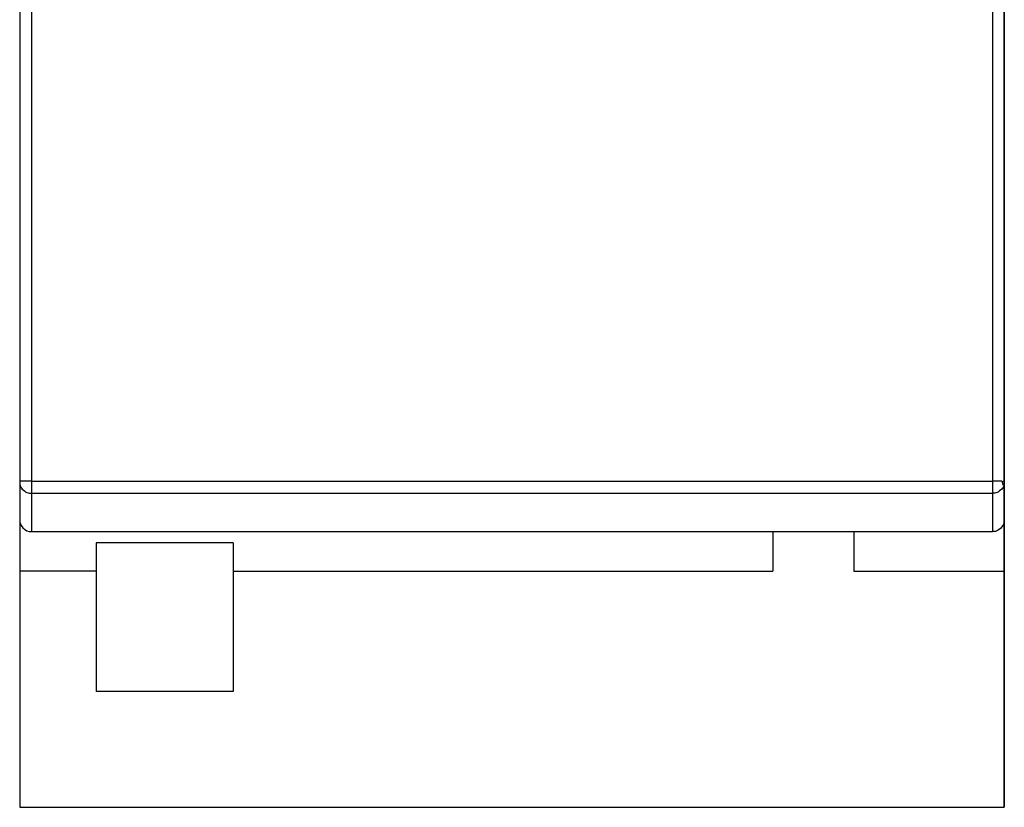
# Model space of a CAD drawing. Header units: inches. Extents: x 0 to 474, y -297 to 0.
# Tile 14 of 256: x 166.14 to 167.39, y -172.63 to -171.63. Entities that reach past the tile are written whole.
import ezdxf

# ---------------------------------------------------------------- set-up
doc = ezdxf.new("R2010")
doc.units = ezdxf.units.IN
doc.header["$MEASUREMENT"] = 0

msp = doc.modelspace()

# ---------------------------------------------------------------- linework, layer by layer
at = {"color": 7, "true_color": 0xffffff}
for p, q in [((166.1448, -170.6298), (166.1448, -172.6298)), ((167.3948, -172.6298), (167.3948, -170.6298)), ((166.1448, -170.9298), (166.1448, -172.3298)), ((166.1448, -170.9298), (166.1448, -172.3298)), ((167.3948, -170.9298), (167.3948, -172.3298)), ((167.3948, -170.9298), (167.3948, -172.3298)), ((166.1448, -171.0438), (166.1448, -172.2158)), ((166.1448, -171.0438), (166.1448, -172.2158)), ((166.1598, -171.0438), (166.1598, -172.2158)), ((166.1598, -171.0438), (166.1598, -172.2158)), ((167.3798, -171.0438), (167.3798, -172.2158)), ((167.3798, -171.0438), (167.3798, -172.2158)), ((167.3948, -171.0438), (167.3948, -172.2158)), ((167.3948, -171.0438), (167.3948, -172.2158)), ((166.1448, -172.2158), (166.1448, -172.2648)), ((166.1448, -172.2158), (166.1448, -172.2158)), ((166.1458, -172.2158), (166.1448, -172.2158)), ((166.1448, -172.2158), (166.1448, -172.2198)), ((166.1448, -172.2158), (166.1448, -172.2648)), ((166.1448, -172.2158), (166.1448, -172.2158)), ((166.1458, -172.2158), (166.1448, -172.2158)), ((166.1448, -172.2158), (166.1448, -172.2198)), ((166.1448, -172.2198), (166.1458, -172.2228)), ((166.1448, -172.2198), (166.1458, -172.2228)), ((166.1478, -172.2158), (166.1458, -172.2158)), ((166.1478, -172.2158), (166.1458, -172.2158)), ((166.1458, -172.2228), (166.1478, -172.2258)), ((166.1458, -172.2228), (166.1478, -172.2258)), ((166.1508, -172.2158), (166.1478, -172.2158)), ((166.1508, -172.2158), (166.1478, -172.2158)), ((166.1528, -172.2158), (166.1508, -172.2158)), ((166.1528, -172.2158), (166.1508, -172.2158)), ((166.1568, -172.2158), (166.1528, -172.2158)), ((166.1568, -172.2158), (166.1528, -172.2158)), ((166.1598, -172.2158), (166.1568, -172.2158)), ((166.1598, -172.2158), (166.1568, -172.2158)), ((166.1598, -172.2158), (166.1598, -172.2198)), ((166.1598, -172.2158), (166.1598, -172.2198)), ((166.1598, -172.2158), (167.3798, -172.2158)), ((166.1598, -172.2158), (167.3798, -172.2158)), ((166.1598, -172.2198), (166.1598, -172.2228)), ((166.1598, -172.2198), (166.1598, -172.2228)), ((166.1598, -172.2228), (166.1598, -172.2258)), ((166.1598, -172.2228), (166.1598, -172.2258)), ((167.3798, -172.2158), (167.3798, -172.2198)), ((167.3828, -172.2158), (167.3798, -172.2158)), ((167.3798, -172.2158), (167.3798, -172.2198)), ((167.3828, -172.2158), (167.3798, -172.2158)), ((167.3798, -172.2198), (167.3798, -172.2228)), ((167.3798, -172.2198), (167.3798, -172.2228)), ((167.3798, -172.2228), (167.3798, -172.2258)), ((167.3798, -172.2228), (167.3798, -172.2258)), ((167.3868, -172.2158), (167.3828, -172.2158)), ((167.3868, -172.2158), (167.3828, -172.2158)), ((167.3888, -172.2158), (167.3868, -172.2158)), ((167.3888, -172.2158), (167.3868, -172.2158)), ((167.3918, -172.2158), (167.3888, -172.2158)), ((167.3918, -172.2158), (167.3888, -172.2158)), ((167.3918, -172.2158), (167.3928, -172.2208)), ((167.3918, -172.2158), (167.3928, -172.2208)), ((167.3938, -172.2228), (167.3918, -172.2258)), ((167.3938, -172.2228), (167.3918, -172.2258)), ((167.3928, -172.2158), (167.3948, -172.2158)), ((167.3928, -172.2158), (167.3948, -172.2158)), ((167.3948, -172.2198), (167.3938, -172.2228)), ((167.3948, -172.2198), (167.3938, -172.2228)), ((167.3948, -172.2158), (167.3948, -172.2648)), ((167.3948, -172.2158), (167.3948, -172.2158)), ((167.3948, -172.2158), (167.3948, -172.2158)), ((167.3948, -172.2158), (167.3948, -172.2198)), ((167.3948, -172.2158), (167.3948, -172.2648)), ((167.3948, -172.2158), (167.3948, -172.2158)), ((167.3948, -172.2158), (167.3948, -172.2158)), ((167.3948, -172.2158), (167.3948, -172.2198)), ((166.1478, -172.2258), (166.1508, -172.2278)), ((166.1478, -172.2258), (166.1508, -172.2278)), ((166.1508, -172.2278), (166.1528, -172.2298)), ((166.1508, -172.2278), (166.1528, -172.2298)), ((166.1528, -172.2298), (166.1568, -172.2308)), ((166.1528, -172.2298), (166.1568, -172.2308)), ((166.1568, -172.2308), (166.1598, -172.2308)), ((166.1568, -172.2308), (166.1598, -172.2308)), ((166.1598, -172.2258), (166.1598, -172.2288)), ((166.1598, -172.2258), (166.1598, -172.2288)), ((166.1598, -172.2288), (166.1598, -172.2308)), ((166.1598, -172.2288), (166.1598, -172.2308)), ((166.1598, -172.2308), (166.1598, -172.2308)), ((166.1598, -172.2308), (166.1598, -172.2308)), ((166.1598, -172.2308), (166.1598, -172.2798)), ((166.1598, -172.2308), (167.3798, -172.2308)), ((166.1598, -172.2308), (166.1598, -172.2798)), ((166.1598, -172.2308), (167.3798, -172.2308)), ((167.3798, -172.2258), (167.3798, -172.2288)), ((167.3798, -172.2258), (167.3798, -172.2288)), ((167.3798, -172.2288), (167.3798, -172.2308)), ((167.3798, -172.2288), (167.3798, -172.2308)), ((167.3798, -172.2308), (167.3798, -172.2308)), ((167.3828, -172.2308), (167.3798, -172.2308)), ((167.3798, -172.2308), (167.3798, -172.2308)), ((167.3828, -172.2308), (167.3798, -172.2308)), ((167.3798, -172.2308), (167.3798, -172.2798)), ((167.3798, -172.2308), (167.3798, -172.2798)), ((167.3868, -172.2298), (167.3828, -172.2308)), ((167.3868, -172.2298), (167.3828, -172.2308)), ((167.3888, -172.2278), (167.3868, -172.2298)), ((167.3888, -172.2278), (167.3868, -172.2298)), ((167.3918, -172.2258), (167.3888, -172.2278)), ((167.3918, -172.2258), (167.3888, -172.2278)), ((166.1448, -172.2648), (166.1448, -172.2678)), ((166.1448, -172.2648), (166.1448, -172.2678)), ((166.1448, -172.2678), (166.1468, -172.2718)), ((166.1448, -172.2678), (166.1468, -172.2718)), ((166.1468, -172.2718), (166.1488, -172.2748)), ((166.1468, -172.2718), (166.1488, -172.2748)), ((166.1488, -172.2748), (166.1508, -172.2768)), ((166.1488, -172.2748), (166.1508, -172.2768)), ((167.3918, -172.2738), (167.3898, -172.2758)), ((167.3918, -172.2738), (167.3898, -172.2758)), ((167.3938, -172.2708), (167.3918, -172.2738)), ((167.3938, -172.2708), (167.3918, -172.2738)), ((167.3948, -172.2678), (167.3938, -172.2708)), ((167.3948, -172.2678), (167.3938, -172.2708)), ((167.3948, -172.2648), (167.3948, -172.2678)), ((167.3948, -172.2648), (167.3948, -172.2678)), ((166.1508, -172.2768), (166.1538, -172.2788)), ((166.1508, -172.2768), (166.1538, -172.2788)), ((166.1538, -172.2788), (166.1568, -172.2798)), ((166.1538, -172.2788), (166.1568, -172.2798)), ((166.1568, -172.2798), (166.1598, -172.2798)), ((166.1568, -172.2798), (166.1598, -172.2798)), ((166.1598, -172.2798), (167.3798, -172.2798)), ((166.1598, -172.2798), (167.3798, -172.2798)), ((167.1008, -172.2798), (167.1008, -172.3298)), ((167.1008, -172.2798), (167.1008, -172.3298)), ((167.1008, -172.2798), (167.1008, -172.3298)), ((167.1008, -172.2798), (167.1008, -172.3298)), ((167.2038, -172.2798), (167.2038, -172.3298)), ((167.2038, -172.2798), (167.2038, -172.3298)), ((167.2038, -172.2798), (167.2038, -172.3298)), ((167.2038, -172.2798), (167.2038, -172.3298)), ((167.3838, -172.2798), (167.3798, -172.2798)), ((167.3838, -172.2798), (167.3798, -172.2798)), ((167.3868, -172.2778), (167.3838, -172.2798)), ((167.3868, -172.2778), (167.3838, -172.2798)), ((167.3898, -172.2758), (167.3868, -172.2778)), ((167.3898, -172.2758), (167.3868, -172.2778)), ((166.2418, -172.2938), (166.2418, -172.4828)), ((166.4158, -172.2938), (166.2418, -172.2938)), ((166.2418, -172.2938), (166.2418, -172.4828)), ((166.4158, -172.2938), (166.2418, -172.2938)), ((166.4158, -172.2938), (166.4158, -172.4828)), ((166.4158, -172.2938), (166.4158, -172.4828)), ((166.1448, -172.3298), (166.1448, -172.6298)), ((166.2418, -172.3298), (166.1448, -172.3298)), ((166.2418, -172.3298), (166.1448, -172.3298)), ((166.1448, -172.3298), (166.1448, -172.6298)), ((166.2418, -172.3298), (166.1448, -172.3298)), ((166.2418, -172.3298), (166.1448, -172.3298)), ((166.4158, -172.3298), (167.1008, -172.3298)), ((166.4158, -172.3298), (167.1008, -172.3298)), ((166.4158, -172.3298), (167.1008, -172.3298)), ((166.4158, -172.3298), (167.1008, -172.3298)), ((167.2038, -172.3298), (167.3948, -172.3298)), ((167.2038, -172.3298), (167.3948, -172.3298)), ((167.2038, -172.3298), (167.3948, -172.3298)), ((167.2038, -172.3298), (167.3948, -172.3298)), ((167.3948, -172.3298), (167.3948, -172.6298)), ((167.3948, -172.3298), (167.3948, -172.6298)), ((166.4158, -172.4828), (166.2418, -172.4828)), ((166.4158, -172.4828), (166.2418, -172.4828)), ((166.1448, -172.6298), (167.3948, -172.6298)), ((166.1448, -172.6298), (167.3948, -172.6298)), ((166.1448, -172.6298), (167.3948, -172.6298))]:
    msp.add_line(p, q, dxfattribs=at)
at = {"color": 18, "true_color": 0x000000}
for p, q in [((166.1448, -170.6298), (166.1448, -172.6298)), ((167.3948, -172.6298), (167.3948, -170.6298)), ((166.1448, -170.9298), (166.1448, -172.3298)), ((166.1448, -170.9298), (166.1448, -172.3298)), ((167.3948, -170.9298), (167.3948, -172.3298)), ((167.3948, -170.9298), (167.3948, -172.3298)), ((166.1448, -171.0438), (166.1448, -172.2158)), ((166.1448, -171.0438), (166.1448, -172.2158)), ((166.1598, -171.0438), (166.1598, -172.2158)), ((166.1598, -171.0438), (166.1598, -172.2158)), ((167.3798, -171.0438), (167.3798, -172.2158)), ((167.3798, -171.0438), (167.3798, -172.2158)), ((167.3948, -171.0438), (167.3948, -172.2158)), ((167.3948, -171.0438), (167.3948, -172.2158)), ((166.1448, -172.2158), (166.1448, -172.2648)), ((166.1448, -172.2158), (166.1448, -172.2158)), ((166.1458, -172.2158), (166.1448, -172.2158)), ((166.1448, -172.2158), (166.1448, -172.2198)), ((166.1448, -172.2158), (166.1448, -172.2648)), ((166.1448, -172.2158), (166.1448, -172.2158)), ((166.1458, -172.2158), (166.1448, -172.2158)), ((166.1448, -172.2158), (166.1448, -172.2198)), ((166.1448, -172.2198), (166.1458, -172.2228)), ((166.1448, -172.2198), (166.1458, -172.2228)), ((166.1478, -172.2158), (166.1458, -172.2158)), ((166.1478, -172.2158), (166.1458, -172.2158)), ((166.1458, -172.2228), (166.1478, -172.2258)), ((166.1458, -172.2228), (166.1478, -172.2258)), ((166.1508, -172.2158), (166.1478, -172.2158)), ((166.1508, -172.2158), (166.1478, -172.2158)), ((166.1528, -172.2158), (166.1508, -172.2158)), ((166.1528, -172.2158), (166.1508, -172.2158)), ((166.1568, -172.2158), (166.1528, -172.2158)), ((166.1568, -172.2158), (166.1528, -172.2158)), ((166.1598, -172.2158), (166.1568, -172.2158)), ((166.1598, -172.2158), (166.1568, -172.2158)), ((166.1598, -172.2158), (166.1598, -172.2198)), ((166.1598, -172.2158), (166.1598, -172.2198)), ((166.1598, -172.2158), (167.3798, -172.2158)), ((166.1598, -172.2158), (167.3798, -172.2158)), ((166.1598, -172.2198), (166.1598, -172.2228)), ((166.1598, -172.2198), (166.1598, -172.2228)), ((166.1598, -172.2228), (166.1598, -172.2258)), ((166.1598, -172.2228), (166.1598, -172.2258)), ((167.3798, -172.2158), (167.3798, -172.2198)), ((167.3828, -172.2158), (167.3798, -172.2158)), ((167.3798, -172.2158), (167.3798, -172.2198)), ((167.3828, -172.2158), (167.3798, -172.2158)), ((167.3798, -172.2198), (167.3798, -172.2228)), ((167.3798, -172.2198), (167.3798, -172.2228)), ((167.3798, -172.2228), (167.3798, -172.2258)), ((167.3798, -172.2228), (167.3798, -172.2258)), ((167.3868, -172.2158), (167.3828, -172.2158)), ((167.3868, -172.2158), (167.3828, -172.2158)), ((167.3888, -172.2158), (167.3868, -172.2158)), ((167.3888, -172.2158), (167.3868, -172.2158)), ((167.3918, -172.2158), (167.3888, -172.2158)), ((167.3918, -172.2158), (167.3888, -172.2158)), ((167.3918, -172.2158), (167.3928, -172.2208)), ((167.3918, -172.2158), (167.3928, -172.2208)), ((167.3938, -172.2228), (167.3918, -172.2258)), ((167.3938, -172.2228), (167.3918, -172.2258)), ((167.3928, -172.2158), (167.3948, -172.2158)), ((167.3928, -172.2158), (167.3948, -172.2158)), ((167.3948, -172.2198), (167.3938, -172.2228)), ((167.3948, -172.2198), (167.3938, -172.2228)), ((167.3948, -172.2158), (167.3948, -172.2648)), ((167.3948, -172.2158), (167.3948, -172.2158)), ((167.3948, -172.2158), (167.3948, -172.2158)), ((167.3948, -172.2158), (167.3948, -172.2198)), ((167.3948, -172.2158), (167.3948, -172.2648)), ((167.3948, -172.2158), (167.3948, -172.2158)), ((167.3948, -172.2158), (167.3948, -172.2158)), ((167.3948, -172.2158), (167.3948, -172.2198)), ((166.1478, -172.2258), (166.1508, -172.2278)), ((166.1478, -172.2258), (166.1508, -172.2278)), ((166.1508, -172.2278), (166.1528, -172.2298)), ((166.1508, -172.2278), (166.1528, -172.2298)), ((166.1528, -172.2298), (166.1568, -172.2308)), ((166.1528, -172.2298), (166.1568, -172.2308)), ((166.1568, -172.2308), (166.1598, -172.2308)), ((166.1568, -172.2308), (166.1598, -172.2308)), ((166.1598, -172.2258), (166.1598, -172.2288)), ((166.1598, -172.2258), (166.1598, -172.2288)), ((166.1598, -172.2288), (166.1598, -172.2308)), ((166.1598, -172.2288), (166.1598, -172.2308)), ((166.1598, -172.2308), (166.1598, -172.2308)), ((166.1598, -172.2308), (166.1598, -172.2308)), ((166.1598, -172.2308), (166.1598, -172.2798)), ((166.1598, -172.2308), (167.3798, -172.2308)), ((166.1598, -172.2308), (166.1598, -172.2798)), ((166.1598, -172.2308), (167.3798, -172.2308)), ((167.3798, -172.2258), (167.3798, -172.2288)), ((167.3798, -172.2258), (167.3798, -172.2288)), ((167.3798, -172.2288), (167.3798, -172.2308)), ((167.3798, -172.2288), (167.3798, -172.2308)), ((167.3798, -172.2308), (167.3798, -172.2308)), ((167.3828, -172.2308), (167.3798, -172.2308)), ((167.3798, -172.2308), (167.3798, -172.2308)), ((167.3828, -172.2308), (167.3798, -172.2308)), ((167.3798, -172.2308), (167.3798, -172.2798)), ((167.3798, -172.2308), (167.3798, -172.2798)), ((167.3868, -172.2298), (167.3828, -172.2308)), ((167.3868, -172.2298), (167.3828, -172.2308)), ((167.3888, -172.2278), (167.3868, -172.2298)), ((167.3888, -172.2278), (167.3868, -172.2298)), ((167.3918, -172.2258), (167.3888, -172.2278)), ((167.3918, -172.2258), (167.3888, -172.2278)), ((166.1448, -172.2648), (166.1448, -172.2678)), ((166.1448, -172.2648), (166.1448, -172.2678)), ((166.1448, -172.2678), (166.1468, -172.2718)), ((166.1448, -172.2678), (166.1468, -172.2718)), ((166.1468, -172.2718), (166.1488, -172.2748)), ((166.1468, -172.2718), (166.1488, -172.2748)), ((166.1488, -172.2748), (166.1508, -172.2768)), ((166.1488, -172.2748), (166.1508, -172.2768)), ((167.3918, -172.2738), (167.3898, -172.2758)), ((167.3918, -172.2738), (167.3898, -172.2758)), ((167.3938, -172.2708), (167.3918, -172.2738)), ((167.3938, -172.2708), (167.3918, -172.2738)), ((167.3948, -172.2678), (167.3938, -172.2708)), ((167.3948, -172.2678), (167.3938, -172.2708)), ((167.3948, -172.2648), (167.3948, -172.2678)), ((167.3948, -172.2648), (167.3948, -172.2678)), ((166.1508, -172.2768), (166.1538, -172.2788)), ((166.1508, -172.2768), (166.1538, -172.2788)), ((166.1538, -172.2788), (166.1568, -172.2798)), ((166.1538, -172.2788), (166.1568, -172.2798)), ((166.1568, -172.2798), (166.1598, -172.2798)), ((166.1568, -172.2798), (166.1598, -172.2798)), ((166.1598, -172.2798), (167.3798, -172.2798)), ((166.1598, -172.2798), (167.3798, -172.2798)), ((167.1008, -172.2798), (167.1008, -172.3298)), ((167.1008, -172.2798), (167.1008, -172.3298)), ((167.1008, -172.2798), (167.1008, -172.3298)), ((167.1008, -172.2798), (167.1008, -172.3298)), ((167.2038, -172.2798), (167.2038, -172.3298)), ((167.2038, -172.2798), (167.2038, -172.3298)), ((167.2038, -172.2798), (167.2038, -172.3298)), ((167.2038, -172.2798), (167.2038, -172.3298)), ((167.3838, -172.2798), (167.3798, -172.2798)), ((167.3838, -172.2798), (167.3798, -172.2798)), ((167.3868, -172.2778), (167.3838, -172.2798)), ((167.3868, -172.2778), (167.3838, -172.2798)), ((167.3898, -172.2758), (167.3868, -172.2778)), ((167.3898, -172.2758), (167.3868, -172.2778)), ((166.2418, -172.2938), (166.2418, -172.4828)), ((166.4158, -172.2938), (166.2418, -172.2938)), ((166.2418, -172.2938), (166.2418, -172.4828)), ((166.4158, -172.2938), (166.2418, -172.2938)), ((166.4158, -172.2938), (166.4158, -172.4828)), ((166.4158, -172.2938), (166.4158, -172.4828)), ((166.1448, -172.3298), (166.1448, -172.6298)), ((166.2418, -172.3298), (166.1448, -172.3298)), ((166.2418, -172.3298), (166.1448, -172.3298)), ((166.1448, -172.3298), (166.1448, -172.6298)), ((166.2418, -172.3298), (166.1448, -172.3298)), ((166.2418, -172.3298), (166.1448, -172.3298)), ((166.4158, -172.3298), (167.1008, -172.3298)), ((166.4158, -172.3298), (167.1008, -172.3298)), ((166.4158, -172.3298), (167.1008, -172.3298)), ((166.4158, -172.3298), (167.1008, -172.3298)), ((167.2038, -172.3298), (167.3948, -172.3298)), ((167.2038, -172.3298), (167.3948, -172.3298)), ((167.2038, -172.3298), (167.3948, -172.3298)), ((167.2038, -172.3298), (167.3948, -172.3298)), ((167.3948, -172.3298), (167.3948, -172.6298)), ((167.3948, -172.3298), (167.3948, -172.6298)), ((166.4158, -172.4828), (166.2418, -172.4828)), ((166.4158, -172.4828), (166.2418, -172.4828)), ((166.1448, -172.6298), (167.3948, -172.6298)), ((166.1448, -172.6298), (167.3948, -172.6298)), ((166.1448, -172.6298), (167.3948, -172.6298))]:
    msp.add_line(p, q, dxfattribs=at)

doc.saveas('drawing.dxf')
